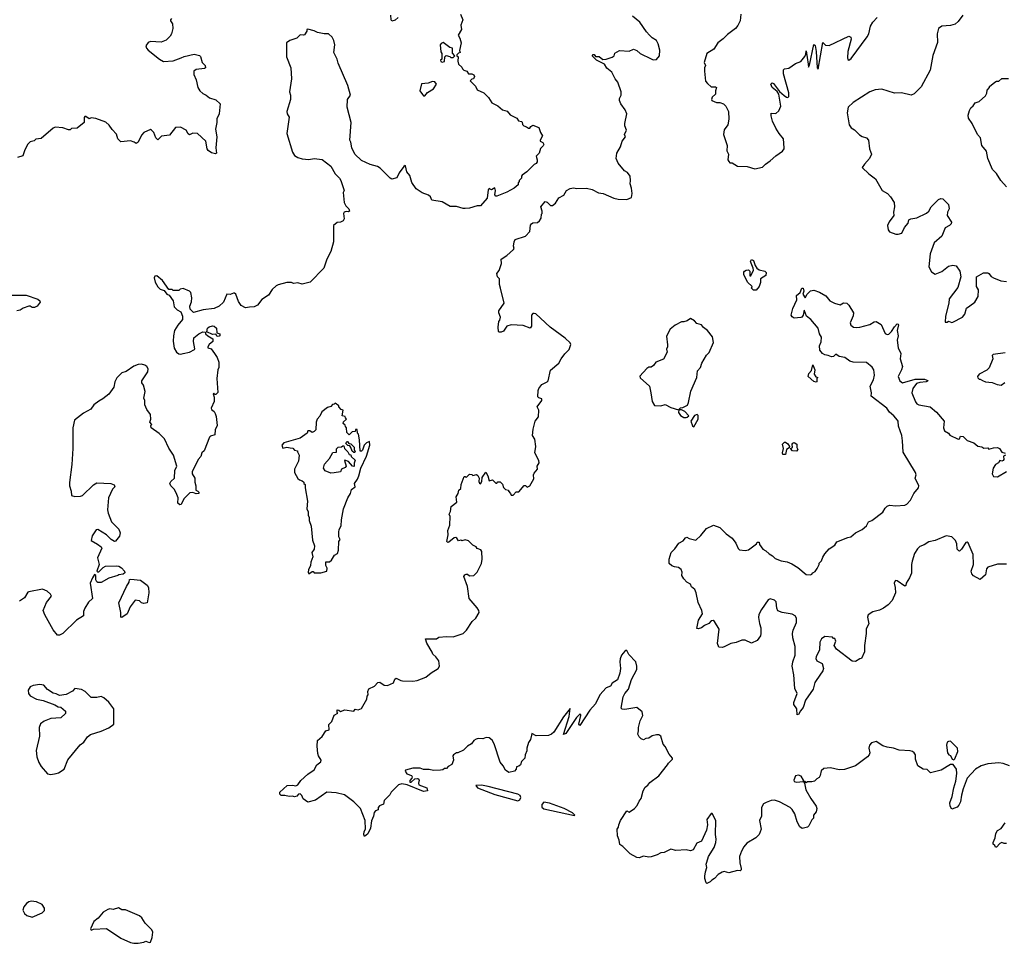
# Model space of a CAD drawing. Extents: x 2323203 to 2567568, y 883585 to 1022917.
# Tile 86 of 256: x 2408460 to 2417466, y 1004792 to 1013235. Entities that reach past the tile are written whole.
import ezdxf

# ---------------------------------------------------------------- set-up
doc = ezdxf.new("R2010")
doc.units = 0

msp = doc.modelspace()

# ---------------------------------------------------------------- linework, layer by layer
at = {"layer": '0CON10XD'}
for points in [[(2409850, 1013245), (2409840, 1013235), (2409840, 1013225), (2409857, 1013197), (2409860, 1013155), (2409847.5, 1013105), (2409836.1, 1013083.9), (2409800.7, 1013049.3), (2409755, 1013030), (2409655, 1013036.2), (2409635, 1013027.5), (2409614.3, 1012995.7), (2409618.8, 1012975), (2409635, 1012956.2), (2409738.8, 1012875), (2409775, 1012854.3), (2409865, 1012858.6), (2409936.7, 1012885), (2409965, 1012899.2), (2410055, 1012920), (2410105, 1012906.7), (2410115, 1012897.5), (2410130, 1012845), (2410157.5, 1012815), (2410160, 1012795), (2410151.7, 1012788.3), (2410075, 1012781.2), (2410054.1, 1012765.9), (2410052, 1012735), (2410074.2, 1012685), (2410090.6, 1012615), (2410107.5, 1012585), (2410135, 1012560), (2410166.7, 1012545), (2410195, 1012520), (2410255, 1012502.5), (2410292.5, 1012465), (2410283.3, 1012375), (2410261.7, 1012328.3), (2410264, 1012295), (2410252.5, 1012235), (2410264.3, 1012165), (2410255.5, 1012065), (2410260, 1012015), (2410252.5, 1012007.5), (2410215, 1012016.7), (2410185, 1012040), (2410176, 1012056), (2410163.8, 1012125), (2410085.6, 1012195.6), (2410045, 1012198.8), (2410013.6, 1012183.6), (2410001.7, 1012191.7), (2409984.1, 1012224.1), (2409931.7, 1012251.7), (2409885, 1012250), (2409831.7, 1012178.3), (2409758.3, 1012171.7), (2409725, 1012137.5), (2409703.9, 1012153.9), (2409687.5, 1012205), (2409666.4, 1012226.4), (2409655, 1012230), (2409597, 1012203), (2409575, 1012180), (2409542.5, 1012115), (2409525, 1012102.5), (2409506.7, 1012116.7), (2409475, 1012127.5), (2409385, 1012117.5), (2409356.7, 1012145), (2409345, 1012190), (2409305, 1012230), (2409279.5, 1012269.5), (2409248.3, 1012298.3), (2409155, 1012332.5), (2409115, 1012337.5), (2409095, 1012330), (2409065, 1012350), (2409055, 1012350), (2409048.3, 1012341.7), (2409050, 1012295), (2408985, 1012242.5), (2408935, 1012240), (2408921.7, 1012228.3), (2408905, 1012227.5), (2408855, 1012247.5), (2408785, 1012252.5), (2408765, 1012242.5), (2408655, 1012150), (2408608.3, 1012141.7), (2408591.7, 1012128.3), (2408555, 1012117.5), (2408533.6, 1012096.4), (2408506.7, 1012045), (2408488.3, 1011991.7), (2408441.2, 1011975)], [(2412491.2, 1013285), (2412513.3, 1013235), (2412496.4, 1013183.6), (2412500, 1013145), (2412472, 1013095), (2412487, 1013067), (2412497.5, 1013025), (2412483.3, 1012955), (2412490, 1012935), (2412475, 1012930), (2412460, 1012915), (2412460, 1012905), (2412470, 1012895), (2412467.5, 1012855), (2412475, 1012830), (2412505, 1012800), (2412510, 1012785), (2412523, 1012773), (2412550, 1012765), (2412565, 1012740), (2412595, 1012740), (2412615, 1012730), (2412620, 1012715), (2412610, 1012695), (2412595, 1012690), (2412580, 1012675), (2412628.3, 1012628.3), (2412643.6, 1012593.6), (2412706.1, 1012566.1), (2412716.1, 1012556.1), (2412747.5, 1012525), (2412777.5, 1012475), (2412835, 1012446.2), (2412875, 1012410), (2412918.3, 1012398.3), (2412947.5, 1012365), (2413005.9, 1012335.9), (2413021.7, 1012311.7), (2413050, 1012305), (2413057, 1012297), (2413058.3, 1012278.3), (2413070, 1012265), (2413096.7, 1012256.7), (2413115, 1012242.5), (2413125, 1012242.5), (2413135, 1012260), (2413155, 1012272.5), (2413209.3, 1012249.3), (2413223.3, 1012205), (2413242.5, 1012175), (2413220, 1012135), (2413220, 1012125), (2413245, 1012112.5), (2413253.3, 1012095), (2413248.3, 1012081.7), (2413223, 1012057), (2413212.5, 1012015), (2413183, 1011987), (2413192.5, 1011955), (2413192.5, 1011935), (2413185, 1011920), (2413165, 1011910), (2413097.5, 1011845), (2413057.5, 1011815), (2413050, 1011805), (2413050, 1011785), (2413030, 1011765), (2413030, 1011755), (2413020, 1011745), (2413020, 1011725), (2412982.5, 1011695), (2412915, 1011658.8), (2412825, 1011622), (2412815, 1011623.3), (2412806.7, 1011635), (2412812.5, 1011675), (2412806.7, 1011696.7), (2412775, 1011680), (2412755, 1011693.3), (2412745, 1011680), (2412736.7, 1011605), (2412675, 1011534.3), (2412645, 1011533.3), (2412575, 1011513.8), (2412535, 1011510), (2412515, 1011510), (2412456.1, 1011526.1), (2412398.3, 1011528.3), (2412325, 1011568.8), (2412230, 1011585), (2412216.1, 1011616.1), (2412200.7, 1011630.7), (2412142.3, 1011652.3), (2412085, 1011687.5), (2412046.1, 1011746.1), (2412029.5, 1011809.5), (2412002.5, 1011845), (2411990, 1011900), (2411985, 1011902.5), (2411975, 1011893.3), (2411930.8, 1011835), (2411909.3, 1011790.7), (2411865, 1011777.5), (2411847.5, 1011785), (2411758.3, 1011878.3), (2411733.9, 1011893.9), (2411665, 1011911.2), (2411585, 1011949.2), (2411525, 1012006.2), (2411496.7, 1012065), (2411490, 1012115), (2411480, 1012135), (2411492.5, 1012295), (2411456.7, 1012435), (2411458.8, 1012505), (2411486.2, 1012545), (2411462, 1012635), (2411373.8, 1012836.2)], [(2411922.5, 1013255), (2411895, 1013230), (2411865, 1013222.5), (2411856.7, 1013235), (2411856, 1013275)], [(2412448.3, 1008501.7), (2412435, 1008500), (2412385, 1008460), (2412375, 1008457.5), (2412367.5, 1008465), (2412378.8, 1008525), (2412376.7, 1008565), (2412394, 1008615), (2412397.5, 1008695), (2412387.5, 1008715), (2412400, 1008740), (2412406.7, 1008785), (2412457.5, 1008825), (2412453.3, 1008875), (2412470, 1008905), (2412477.5, 1008935), (2412495, 1008950), (2412497.5, 1008985), (2412525, 1009060), (2412535, 1009060), (2412545, 1009050), (2412575, 1009080), (2412597, 1009077), (2412605, 1009070), (2412637, 1009077), (2412649.3, 1009069.3), (2412662.5, 1009045), (2412661.2, 1009015), (2412665, 1009000), (2412675, 1008992.5), (2412686.7, 1009015), (2412689.3, 1009050.7), (2412725, 1009100), (2412742.5, 1009065), (2412755, 1009020), (2412785, 1009030), (2412815, 1009000), (2412825, 1009000), (2412835, 1009010), (2412855, 1009010), (2412875, 1008990), (2412885, 1008960), (2412905, 1008940), (2412930, 1008935), (2412930, 1008925), (2412950, 1008905), (2412955, 1008890), (2412975, 1008890), (2413001.7, 1008918.3), (2413025, 1008920), (2413075, 1008977.5), (2413087, 1008977), (2413102.5, 1008962.5), (2413127.5, 1008975), (2413161.7, 1009038.3), (2413160, 1009075), (2413165, 1009090), (2413197.5, 1009125), (2413192.5, 1009155), (2413212.5, 1009185), (2413210, 1009205), (2413173.3, 1009275), (2413182.5, 1009335), (2413171.7, 1009401.7), (2413150, 1009435), (2413158, 1009492), (2413176.1, 1009563.9), (2413206, 1009605), (2413210, 1009665), (2413193, 1009697), (2413237.5, 1009755), (2413235, 1009770), (2413208.3, 1009778.3), (2413198.3, 1009788.3), (2413202.5, 1009845), (2413210, 1009865), (2413235, 1009900), (2413286.1, 1009923.9), (2413293.3, 1009935), (2413315, 1010032.5), (2413392.5, 1010095), (2413412.5, 1010135), (2413445, 1010180), (2413485, 1010220), (2413500, 1010265), (2413495, 1010280), (2413450, 1010325), (2413313.6, 1010423.6), (2413225, 1010507.5), (2413180, 1010545), (2413165, 1010550), (2413155, 1010550), (2413142.5, 1010535), (2413140, 1010435), (2413130, 1010415), (2413065, 1010438.8), (2412954.2, 1010445.8), (2412916.7, 1010435), (2412885, 1010386.7), (2412865, 1010377.5), (2412845, 1010380), (2412840, 1010385), (2412837.5, 1010425), (2412842.5, 1010475), (2412851.7, 1010488.3), (2412856.7, 1010515), (2412842.5, 1010555), (2412842.5, 1010575), (2412890, 1010645), (2412858.3, 1010781.7), (2412850, 1010815), (2412850, 1010865), (2412830, 1010885), (2412823.3, 1010915), (2412847, 1010943), (2412866.7, 1011005), (2412863, 1011047), (2412915, 1011080), (2412977.5, 1011135), (2412982.5, 1011145), (2412977.5, 1011165), (2412983.3, 1011205), (2412992.5, 1011225), (2413087.5, 1011255), (2413125, 1011300), (2413133.6, 1011356.4), (2413140.7, 1011369.3), (2413155, 1011377.5), (2413195, 1011380), (2413213.3, 1011395), (2413229.5, 1011420.5), (2413233.6, 1011456.4), (2413240, 1011465), (2413240, 1011485), (2413227.5, 1011525), (2413265, 1011572.5), (2413285, 1011567.5), (2413316.4, 1011536.4), (2413335, 1011536.2), (2413361.7, 1011558.3), (2413393, 1011607), (2413437.7, 1011632.3), (2413462.5, 1011675), (2413495, 1011693.3), (2413525, 1011698.8), (2413555, 1011693.3), (2413643.6, 1011693.6), (2413695, 1011682.5), (2413755, 1011652.5), (2413796.4, 1011646.4), (2413895, 1011602.5), (2413933.6, 1011593.6), (2414015, 1011592.5), (2414055, 1011610), (2414062.5, 1011645), (2414057.5, 1011695), (2414042.5, 1011735), (2414047.5, 1011765), (2414042.5, 1011805), (2414019.5, 1011839.5), (2413992.5, 1011855), (2413933.8, 1011925), (2413916.7, 1011965), (2413918.3, 1011991.7), (2413922.5, 1012015), (2413955.8, 1012074.2), (2413971.2, 1012125), (2414000, 1012165), (2413992, 1012185), (2414010.8, 1012225), (2413994, 1012265), (2413993.8, 1012285), (2414013.3, 1012375), (2413999.7, 1012409.7), (2413960, 1012465), (2413947.5, 1012495), (2413947.5, 1012515), (2413962.5, 1012545), (2413962.5, 1012575), (2413932.5, 1012665), (2413907.5, 1012695), (2413877.5, 1012755), (2413831.7, 1012791.7), (2413807.7, 1012827.7), (2413737.5, 1012865), (2413697.5, 1012905), (2413705, 1012917.5), (2413715, 1012917.5), (2413728.3, 1012898.3), (2413759.3, 1012899.3), (2413795, 1012872.5), (2413823, 1012873), (2413878.3, 1012891.7), (2413896.7, 1012905), (2413905, 1012930), (2413945, 1012952.5), (2414035, 1012947.5), (2414075, 1012966.7), (2414105, 1012952.5), (2414135, 1012927.5), (2414235, 1012876), (2414255, 1012868.8), (2414285, 1012871.2), (2414312.5, 1012905), (2414316.7, 1012956.7), (2414300, 1013015), (2414284.3, 1013044.3), (2414245, 1013068), (2414221.2, 1013095), (2414194.2, 1013124.2), (2414132.7, 1013212.7), (2414065, 1013266.7)], [(2415055.6, 1013285), (2415051.4, 1013225), (2415029.1, 1013180.9), (2415007.5, 1013155), (2414935, 1013100), (2414895, 1013059.2), (2414845.8, 1013025), (2414808.8, 1012965), (2414744.3, 1012925.7), (2414720, 1012845), (2414732.5, 1012815), (2414724.2, 1012795.8), (2414722.9, 1012765), (2414734.4, 1012674.4), (2414750.5, 1012650.5), (2414785, 1012621.2), (2414825, 1012621.2), (2414833.3, 1012615), (2414823.3, 1012585), (2414826, 1012555), (2414794.5, 1012525.5), (2414787.5, 1012505), (2414792.5, 1012495), (2414835, 1012477.5), (2414865, 1012478.8), (2414897.3, 1012467.3), (2414920, 1012445), (2414944, 1012395), (2414946.2, 1012325), (2414938, 1012275), (2414902.3, 1012227.7), (2414898.8, 1012185), (2414930, 1012085), (2414928.8, 1012035), (2414942.5, 1012005), (2414937.5, 1011955), (2414945, 1011937.5), (2414955, 1011927.5), (2414977, 1011927), (2415025, 1011897.5), (2415115, 1011892), (2415185, 1011873.3), (2415255, 1011887.5), (2415282.5, 1011915), (2415326, 1011944), (2415375, 1011990), (2415437.7, 1012032.3), (2415453.3, 1012055), (2415453.8, 1012065), (2415448, 1012145), (2415405.8, 1012195.8), (2415377.5, 1012245), (2415346.1, 1012306.1), (2415333.3, 1012355), (2415335, 1012380), (2415375, 1012376.7), (2415405, 1012403.3), (2415421.4, 1012445), (2415403.8, 1012555), (2415388, 1012578), (2415342.5, 1012615), (2415330, 1012645), (2415343.2, 1012656.8), (2415355, 1012651.9), (2415409.2, 1012579.2), (2415451.7, 1012541.7), (2415475, 1012525.8), (2415487.5, 1012525), (2415495.6, 1012534.4), (2415494.4, 1012565.6), (2415445, 1012738.8), (2415445, 1012778), (2415455, 1012786), (2415495, 1012793.3), (2415555, 1012835.7), (2415605, 1012852.5), (2415641.7, 1012898.3), (2415651.4, 1012918.6), (2415655, 1012950), (2415670.7, 1012829.3), (2415675, 1012800), (2415685, 1012820), (2415725, 1013007.5), (2415735, 1013000), (2415744.2, 1012945), (2415754.2, 1012794.2), (2415765, 1012782.5), (2415805, 1013027.5), (2415832, 1013002), (2415865, 1013000), (2416045, 1013083.3), (2416061.8, 1013075), (2416066.7, 1013056.8), (2416035.5, 1012944.5), (2416033.1, 1012885), (2416035, 1012872.5), (2416045, 1012864), (2416065, 1012881.4), (2416211.1, 1013078.9), (2416226, 1013105), (2416242.6, 1013175), (2416265, 1013212.9), (2416302.5, 1013255)], [(2417085.6, 1013275), (2417045, 1013219.2), (2417018, 1013195), (2416975, 1013181.5), (2416895, 1013175.6), (2416864, 1013155), (2416850.6, 1013105), (2416854.4, 1013025.6), (2416812.5, 1012907.5), (2416786.9, 1012773.1), (2416705, 1012622), (2416642.7, 1012557.3), (2416615, 1012546.2), (2416527, 1012567), (2416463.1, 1012563.1), (2416345, 1012599.6), (2416286.3, 1012593.7), (2416235, 1012575.6), (2416085, 1012478.5), (2416037.8, 1012435), (2416029.5, 1012385), (2416048.6, 1012275)], [(2411373.8, 1012836.2), (2411363.9, 1012873.9), (2411334.2, 1012935), (2411341.9, 1013005), (2411334.2, 1013045.8), (2411318.9, 1013075), (2411284.6, 1013104.6), (2411245, 1013105.3), (2411185, 1013117.7), (2411155, 1013134.4), (2411095, 1013150), (2411087.5, 1013145), (2411085, 1013130), (2411065, 1013097.5), (2411055, 1013092.5), (2411025, 1013097.5), (2410995, 1013067.5), (2410930, 1013045), (2410900, 1013025), (2410900, 1012895), (2410940, 1012795), (2410946.5, 1012695), (2410927.8, 1012575), (2410936.9, 1012545), (2410937.5, 1012505), (2410904.3, 1012395), (2410907.5, 1012375), (2410926, 1012345), (2410904.3, 1012195), (2410954, 1012025), (2410975, 1011993.3), (2411005, 1011976.2), (2411045, 1011963.8), (2411105, 1011956.7), (2411155, 1011966.2), (2411226.4, 1011956.4), (2411305, 1011896.7), (2411346.4, 1011826.4), (2411386.4, 1011786.4), (2411397.5, 1011765), (2411427.5, 1011675), (2411420, 1011655), (2411427.5, 1011565), (2411444, 1011535), (2411471.2, 1011505), (2411475.8, 1011484.2), (2411465, 1011477.5), (2411445, 1011481.2), (2411427.5, 1011475), (2411422.5, 1011465), (2411426.7, 1011415), (2411420, 1011395), (2411395, 1011383.3), (2411365, 1011382.5), (2411330, 1011355), (2411330, 1011205), (2411306.7, 1011115), (2411270, 1011045), (2411242.5, 1010965), (2411117.5, 1010835), (2411045, 1010816.7), (2411005, 1010830), (2410965.9, 1010824.1), (2410945, 1010833.8), (2410905, 1010832), (2410825, 1010812.5), (2410805, 1010802), (2410770.3, 1010769.7), (2410735, 1010716.2), (2410675, 1010676.2), (2410633.8, 1010625), (2410605, 1010611.2), (2410561.7, 1010608.3), (2410525, 1010602.5), (2410485, 1010623.3), (2410460.6, 1010660.6), (2410436.2, 1010725), (2410425.7, 1010735.7), (2410415, 1010736), (2410385, 1010722.5), (2410353.6, 1010726.4), (2410325, 1010652.5), (2410283.6, 1010616.4), (2410240, 1010595), (2410137, 1010583), (2410048.3, 1010558.3), (2410018.3, 1010588.3), (2410017.5, 1010615), (2410033, 1010657), (2410033.6, 1010693.6), (2410025, 1010740), (2410012.5, 1010755), (2409955, 1010777.5), (2409928.3, 1010771.7), (2409915, 1010760), (2409865, 1010760), (2409855, 1010770), (2409825, 1010770), (2409765, 1010850), (2409715, 1010892.5), (2409695, 1010890), (2409690, 1010875), (2409699.2, 1010835), (2409725, 1010793.3), (2409745, 1010773.3), (2409780, 1010760), (2409805, 1010727.5), (2409828.3, 1010718.3), (2409862.5, 1010665), (2409871.7, 1010611.7), (2409901.7, 1010581.7), (2409932.5, 1010565), (2409950, 1010525), (2409950, 1010495), (2409907, 1010443), (2409877.5, 1010395), (2409866.2, 1010345), (2409864.1, 1010295.9), (2409873.2, 1010233.2), (2409893.3, 1010195), (2409915, 1010181.2), (2409935, 1010178), (2409955, 1010184.4), (2410012.5, 1010195), (2410059.5, 1010220.5), (2410063.3, 1010225), (2410050, 1010295), (2410054.1, 1010325.9), (2410100, 1010365), (2410135, 1010382.5), (2410158.3, 1010378.3), (2410160, 1010365), (2410180, 1010345), (2410227, 1010317), (2410226.2, 1010295), (2410193.3, 1010265), (2410180, 1010245), (2410180, 1010235), (2410210, 1010225), (2410242.5, 1010185), (2410265.9, 1010145.9), (2410280, 1010105), (2410282.5, 1010055), (2410272.5, 1010035), (2410262.5, 1009955), (2410271.7, 1009828.3), (2410255, 1009810), (2410245, 1009810), (2410235, 1009820), (2410230, 1009815), (2410240, 1009785), (2410240, 1009745), (2410210, 1009685), (2410215, 1009672.5), (2410237.5, 1009655), (2410247.5, 1009635), (2410256.7, 1009606.7), (2410266.7, 1009525), (2410247.5, 1009485), (2410245, 1009440), (2410205, 1009427.5), (2410195, 1009417.5), (2410146.7, 1009295), (2410127.5, 1009275), (2410118.3, 1009241.7), (2410093.3, 1009215), (2410038.3, 1009101.7), (2410037.5, 1009085), (2410062.5, 1009045), (2410063, 1009007), (2410072.5, 1008975), (2410070, 1008935), (2410090, 1008925), (2410100, 1008915), (2410100, 1008905), (2410075, 1008902.5), (2410045, 1008912.5), (2410015, 1008910), (2409960, 1008855), (2409937.5, 1008805), (2409925, 1008800), (2409907.5, 1008815), (2409910, 1008865), (2409897.5, 1008895), (2409875, 1008940), (2409842.5, 1008975), (2409833.3, 1008995), (2409843.3, 1009015), (2409876.7, 1009045), (2409878.8, 1009115), (2409896, 1009155), (2409867.5, 1009255), (2409825, 1009317.5), (2409785, 1009402.5), (2409735, 1009453.3), (2409664, 1009505), (2409660, 1009525), (2409670, 1009535), (2409650, 1009555), (2409660, 1009585), (2409656.2, 1009625), (2409621.7, 1009671.7), (2409603.3, 1009715), (2409603.3, 1009755), (2409596.7, 1009775), (2409606.2, 1009835), (2409591.2, 1009895), (2409577.5, 1009915), (2409576.7, 1009935), (2409630.8, 1010015), (2409633.8, 1010045), (2409623.8, 1010065), (2409605, 1010078), (2409575, 1010085.8), (2409545, 1010084), (2409505, 1010069.2), (2409435, 1010020), (2409394.4, 1010005.6), (2409348.8, 1009961.2), (2409331.2, 1009925), (2409320, 1009875), (2409276.7, 1009813.3), (2409221.4, 1009768.6), (2409183.1, 1009746.9), (2409136.7, 1009715), (2409110, 1009675), (2409042.5, 1009637.5), (2408960, 1009575), (2408946.7, 1009505), (2408946.7, 1009315), (2408938.3, 1009168.3), (2408914.4, 1009005.6), (2408915.5, 1008975), (2408930.6, 1008925), (2408933.8, 1008885), (2408965, 1008877.8), (2409015, 1008878.5), (2409035, 1008885.7), (2409135, 1008982.2), (2409165, 1009002.9), (2409295, 1008996.2), (2409323.9, 1008983.9), (2409328.8, 1008965), (2409307.5, 1008942.5), (2409272.2, 1008865), (2409263.5, 1008755), (2409268.5, 1008725), (2409298.9, 1008645), (2409366.9, 1008576.9), (2409380, 1008545), (2409372.2, 1008515), (2409335, 1008468), (2409326.1, 1008466.1), (2409296, 1008485), (2409255.3, 1008525.3), (2409175, 1008573.8), (2409159.5, 1008570.5), (2409140, 1008545), (2409124.1, 1008515.9), (2409112.5, 1008475), (2409172.3, 1008442.3), (2409205.8, 1008415.8), (2409210, 1008405), (2409171.4, 1008315), (2409185.9, 1008255), (2409165.4, 1008195), (2409175, 1008186.6), (2409185, 1008187.2), (2409223.2, 1008226.8), (2409245, 1008238.4), (2409345, 1008243.2), (2409368.3, 1008238.3), (2409390.6, 1008225), (2409417.5, 1008195), (2409421.7, 1008178.3), (2409405, 1008166.7), (2409368.3, 1008161.7), (2409357, 1008153), (2409275, 1008130), (2409205, 1008090), (2409175, 1008090), (2409165, 1008097.5), (2409156.4, 1008116.4), (2409157.2, 1008155), (2409145, 1008163.6), (2409125, 1008134.4), (2409104.1, 1008084.1), (2409126.7, 1007945), (2409090.6, 1007909.4), (2409054.3, 1007855), (2409044.2, 1007825), (2409043.3, 1007785), (2408980, 1007745), (2408855, 1007624), (2408825, 1007609.2), (2408805, 1007610), (2408765, 1007658.8), (2408689.5, 1007795), (2408673.8, 1007835), (2408705, 1007907.5), (2408750, 1007965), (2408741.2, 1007985), (2408712.1, 1008012.1), (2408668.8, 1008028.8), (2408545, 1008006.2), (2408535, 1008001.2), (2408505, 1007951.4), (2408459.6, 1007920.4)], [(2412325, 1012847.5), (2412345, 1012852.5), (2412350, 1012895), (2412361.7, 1012908.3), (2412395, 1012900), (2412405, 1012890), (2412425, 1012890), (2412440, 1012905), (2412418.3, 1012928.3), (2412420, 1012975), (2412395, 1012980), (2412335, 1013026.7), (2412315, 1013017.5), (2412306.7, 1013005), (2412310.7, 1012940.7), (2412320, 1012925), (2412320, 1012875), (2412310, 1012865), (2412313.6, 1012853.6), (2412325, 1012847.5)], [(2412165, 1012540), (2412190.7, 1012569.3), (2412246.1, 1012603.9), (2412272.5, 1012645), (2412256.1, 1012666.1), (2412235, 1012671.2), (2412195, 1012653.8), (2412135, 1012650), (2412120, 1012585), (2412145, 1012550), (2412155, 1012540), (2412165, 1012540)], [(2417485.9, 1011705.9), (2417433.8, 1011765), (2417395, 1011830), (2417358.8, 1011865), (2417316.7, 1011965), (2417303.6, 1012033.6), (2417260, 1012085), (2417250, 1012155), (2417220, 1012185), (2417172.5, 1012285), (2417140, 1012335), (2417137, 1012363), (2417147.5, 1012405), (2417160.7, 1012429.3), (2417182.5, 1012447.5), (2417200, 1012475), (2417235, 1012487.5), (2417295, 1012540), (2417307, 1012563), (2417308.3, 1012591.7), (2417330, 1012615), (2417330, 1012625), (2417380, 1012665), (2417395, 1012672.5), (2417417, 1012673), (2417445, 1012697.5), (2417505, 1012697.5)], [(2416048.6, 1012275), (2416065, 1012246), (2416095, 1012228), (2416142.1, 1012182.1), (2416165, 1012168), (2416205, 1012156.7), (2416223.9, 1012133.9), (2416232, 1012055), (2416251.2, 1012005), (2416233.8, 1011965), (2416186.7, 1011915), (2416167.5, 1011885), (2416227.5, 1011825), (2416289.3, 1011779.3), (2416347.5, 1011675), (2416396.4, 1011646.4), (2416426.4, 1011616.4), (2416460, 1011565), (2416463.3, 1011525), (2416453.3, 1011475), (2416456.7, 1011445), (2416412.7, 1011387.3), (2416397.5, 1011355), (2416403, 1011313), (2416417, 1011297), (2416475, 1011273.3), (2416496.1, 1011273.9), (2416527.5, 1011285), (2416552, 1011335), (2416586.7, 1011375), (2416594.1, 1011405.9), (2416610, 1011415), (2416665, 1011424.2), (2416755, 1011467.5), (2416774.4, 1011485), (2416798.6, 1011525), (2416865, 1011590), (2416885, 1011600), (2416905, 1011596.7), (2416955.6, 1011545), (2416960.6, 1011505), (2416946.1, 1011476.1), (2416943.3, 1011445), (2416981.9, 1011385), (2416980.9, 1011369.1), (2416966.2, 1011353.8), (2416926.3, 1011333.7), (2416894, 1011255), (2416824.4, 1011195), (2416789.5, 1011095), (2416775.6, 1010975), (2416801.2, 1010931.2), (2416835, 1010910), (2416895.3, 1010934.7), (2416955, 1010982), (2416995, 1010992.5), (2417025, 1010984), (2417060, 1010935), (2417068.6, 1010885), (2417041.7, 1010788.3), (2416960.8, 1010685), (2416958, 1010645), (2416927.5, 1010525), (2416925, 1010470), (2416945, 1010470), (2416955, 1010480), (2416985, 1010466.7), (2416995, 1010468.8), (2417083.3, 1010515), (2417105.9, 1010544.1), (2417121.2, 1010598.8), (2417150.7, 1010619.3), (2417196.4, 1010653.6), (2417226.4, 1010703.6), (2417230, 1010765), (2417213.3, 1010795), (2417212.5, 1010885), (2417275, 1010920), (2417315, 1010921.2), (2417325.7, 1010915.7), (2417345, 1010888.8), (2417367.5, 1010875), (2417435, 1010847.5), (2417485, 1010842)], [(2415195, 1010762.5), (2415173, 1010763), (2415155, 1010780), (2415160, 1010795), (2415116.2, 1010835), (2415083, 1010907), (2415083, 1010927), (2415090, 1010935), (2415103.8, 1010946.2), (2415125, 1010947.5), (2415140, 1010935), (2415140, 1010895), (2415147.5, 1010892.5), (2415172.5, 1010945), (2415170, 1010965), (2415143.3, 1011025), (2415155, 1011042.5), (2415172.5, 1011035), (2415186.7, 1010986.7), (2415203.6, 1010963.6), (2415225, 1010948.8), (2415275, 1010936), (2415289.2, 1010925), (2415284.3, 1010895.7), (2415236.7, 1010865), (2415235.9, 1010834.1), (2415222.5, 1010795), (2415195, 1010762.5)], [(2416534.6, 1009385), (2416528.1, 1009435), (2416498.3, 1009518.3), (2416495.5, 1009565), (2416489.5, 1009575), (2416457.1, 1009615), (2416417.6, 1009647.6), (2416391.4, 1009685), (2416247.5, 1009795), (2416250.8, 1009825), (2416238.8, 1009885), (2416268.3, 1009941.7), (2416278.2, 1009985), (2416271.8, 1010035), (2416258.1, 1010058.1), (2416205, 1010101.9), (2416085, 1010105.4), (2416054.4, 1010115), (2416007.6, 1010147.6), (2415956.7, 1010156.7), (2415925, 1010178.8), (2415905, 1010156.7), (2415885, 1010153.3), (2415856.4, 1010166.4), (2415825, 1010171.4), (2415803.8, 1010185), (2415777.5, 1010215), (2415774.3, 1010255), (2415789.7, 1010290.3), (2415794, 1010334), (2415774.3, 1010365), (2415764, 1010415), (2415695.4, 1010495.4), (2415656, 1010525), (2415640, 1010575), (2415635, 1010580), (2415633.3, 1010565), (2415626.7, 1010535), (2415615, 1010516.7), (2415605, 1010512), (2415545, 1010506), (2415525, 1010518.8), (2415516.2, 1010535), (2415530.6, 1010595), (2415568.6, 1010675), (2415564.5, 1010715), (2415599.3, 1010740.7), (2415615, 1010780), (2415625, 1010780), (2415632.5, 1010755), (2415622.5, 1010725), (2415645, 1010692.5), (2415663.9, 1010726.1), (2415694.4, 1010755.6), (2415725, 1010762), (2415775, 1010745.8), (2415835, 1010710), (2415870, 1010665), (2415914.1, 1010644.1), (2415965, 1010628.8), (2415995, 1010647.1), (2416025.8, 1010645), (2416045.6, 1010625), (2416085.6, 1010555), (2416085, 1010526.7), (2416057.1, 1010465), (2416063.2, 1010443.2), (2416085.7, 1010425.7), (2416115, 1010421.4), (2416145, 1010425.7), (2416235, 1010450), (2416275, 1010474.3), (2416295, 1010476.9), (2416339.3, 1010449.3), (2416375, 1010366.7), (2416395, 1010357.1), (2416408.9, 1010361.1), (2416434.4, 1010385), (2416461.5, 1010428.5), (2416485, 1010453.8), (2416495, 1010452.5), (2416497.1, 1010445), (2416487.5, 1010395), (2416494.2, 1010345), (2416486.7, 1010305), (2416496.9, 1010235), (2416518.8, 1010185), (2416512.5, 1010135), (2416533.5, 1010065), (2416525.5, 1010035), (2416495.8, 1009975), (2416509.2, 1009935), (2416535, 1009916), (2416650.3, 1009949.7), (2416735, 1009949.2), (2416767.7, 1009937.7), (2416765, 1009930), (2416752.5, 1009925), (2416695, 1009918.6), (2416661.7, 1009908.3), (2416630.8, 1009865), (2416619.2, 1009825), (2416655, 1009742), (2416667.5, 1009725), (2416685, 1009715.5), (2416786.6, 1009696.6), (2416846.4, 1009646.4), (2416916.2, 1009566.2), (2416910.8, 1009505), (2416917.7, 1009477.7), (2416955, 1009456.7), (2416966.7, 1009436.7), (2417045, 1009400), (2417057.5, 1009405), (2417065, 1009427.5), (2417090, 1009425), (2417125, 1009387.5), (2417188.3, 1009368.3), (2417225, 1009336.7), (2417261.7, 1009331.7), (2417278.3, 1009318.3), (2417315, 1009320), (2417325, 1009310), (2417367, 1009323), (2417405, 1009323.3), (2417422.5, 1009315), (2417445, 1009282.5), (2417473, 1009273)], [(2408365, 1010718.5), (2408518.1, 1010718.1), (2408625, 1010681.2), (2408645, 1010666.7), (2408647, 1010653), (2408620, 1010615), (2408595, 1010603.3), (2408575, 1010604.2), (2408556.2, 1010616.2), (2408545, 1010616.2), (2408491.8, 1010598.2), (2408465, 1010579.6), (2408434.7, 1010575.3)], [(2410265, 1010340), (2410255, 1010360), (2410225, 1010357.5), (2410171.7, 1010381.7), (2410177.5, 1010415), (2410193, 1010427), (2410223, 1010437), (2410240, 1010435), (2410260, 1010415), (2410261.7, 1010371.7), (2410290, 1010365), (2410290, 1010345), (2410285, 1010342.5), (2410265, 1010340)], [(2414485, 1009670), (2414503, 1009687), (2414525, 1009690), (2414567, 1009713), (2414577.5, 1009735), (2414600, 1009840), (2414653.8, 1009965), (2414661.2, 1010025), (2414688.8, 1010055), (2414699.2, 1010095), (2414741.2, 1010168.8), (2414765.7, 1010194.3), (2414806.7, 1010285), (2414795.8, 1010335.8), (2414750, 1010395), (2414715, 1010420), (2414695, 1010446.7), (2414655, 1010458.8), (2414632.3, 1010482.3), (2414595, 1010502.5), (2414565, 1010483.3), (2414535, 1010472.5), (2414515, 1010472.5), (2414456.4, 1010443.6), (2414410, 1010405), (2414377, 1010343), (2414386.4, 1010263.6), (2414386.7, 1010245), (2414377, 1010223), (2414382.5, 1010195), (2414348.3, 1010131.7), (2414280, 1010105), (2414256.4, 1010073.6), (2414235, 1010057.5), (2414215, 1010057.5), (2414195, 1010047.5), (2414133, 1009977), (2414135, 1009960), (2414220, 1009885), (2414234.2, 1009824.2), (2414244, 1009745), (2414267.7, 1009707.7), (2414323.9, 1009706.1), (2414365, 1009718.8), (2414415, 1009690), (2414485, 1009670)], [(2417475, 1010188.6), (2417365, 1010174), (2417356, 1010165), (2417360, 1010135), (2417328.7, 1010051.3), (2417305, 1010030), (2417236.7, 1009995), (2417222.5, 1009975), (2417225, 1009960), (2417235, 1009950), (2417245, 1009950), (2417266.1, 1009936.1), (2417295, 1009924.2), (2417355, 1009920), (2417400.7, 1009899.3), (2417436.1, 1009893.9), (2417472.3, 1009917.7)], [(2415745, 1009922.5), (2415725, 1009927.5), (2415673.6, 1009973.6), (2415679.3, 1010000.7), (2415701.7, 1010028.3), (2415715, 1010080), (2415732.5, 1010035), (2415727.5, 1009995), (2415741.7, 1009971.7), (2415760, 1009965), (2415750, 1009955), (2415750, 1009925), (2415745, 1009922.5)], [(2411105, 1008170), (2411135, 1008190), (2411145, 1008190), (2411155, 1008180), (2411215, 1008180), (2411270, 1008195), (2411271.7, 1008221.7), (2411260, 1008245), (2411261.7, 1008278.3), (2411295, 1008280), (2411312.5, 1008295), (2411340.7, 1008339.3), (2411366.7, 1008355), (2411376.2, 1008385), (2411380, 1008465), (2411390, 1008485), (2411378.3, 1008508.3), (2411378.3, 1008551.7), (2411382.5, 1008575), (2411401.7, 1008608.3), (2411403, 1008663), (2411422.5, 1008765), (2411460, 1008865), (2411487, 1008903), (2411495, 1008940), (2411530, 1008965), (2411522.5, 1008995), (2411550, 1009035), (2411562.5, 1009065), (2411580, 1009135), (2411632.5, 1009245), (2411663.3, 1009345), (2411658.3, 1009378.3), (2411631.7, 1009368.3), (2411610, 1009345), (2411595, 1009300), (2411585, 1009290), (2411575, 1009290), (2411567.5, 1009395), (2411560, 1009445), (2411550, 1009455), (2411548.3, 1009488.3), (2411531.7, 1009488.3), (2411528.3, 1009471.7), (2411501.7, 1009468.3), (2411475, 1009440), (2411451.7, 1009461.7), (2411450, 1009505), (2411440, 1009515), (2411438.3, 1009528.3), (2411420, 1009545), (2411421.7, 1009558.3), (2411450, 1009585), (2411440, 1009595), (2411438.3, 1009608.3), (2411410, 1009615), (2411420, 1009665), (2411401.7, 1009671.7), (2411380, 1009695), (2411380, 1009705), (2411345, 1009730), (2411335, 1009720), (2411321.7, 1009718.3), (2411305, 1009700), (2411275, 1009690), (2411225, 1009650), (2411205, 1009610), (2411180, 1009585), (2411173, 1009557), (2411170, 1009485), (2411155, 1009470), (2411135, 1009462.5), (2411115, 1009477.5), (2411095, 1009477.5), (2411090, 1009455), (2411025, 1009410), (2410875, 1009367.5), (2410857.5, 1009345), (2410868.3, 1009318.3), (2410905, 1009326.7), (2410935, 1009322.5), (2410957, 1009317), (2410975, 1009300), (2411000, 1009295), (2411000, 1009285), (2411017.5, 1009255), (2411011.7, 1009198.3), (2410973, 1009127), (2410972.5, 1009095), (2411005, 1009040), (2411018.3, 1009028.3), (2411045, 1009020), (2411058.3, 1009008.3), (2411060, 1008995), (2411070, 1008985), (2411070, 1008955), (2411092.5, 1008835), (2411087.5, 1008765), (2411097.5, 1008735), (2411097.5, 1008705), (2411107.5, 1008685), (2411108.3, 1008658.3), (2411127.5, 1008605), (2411138.3, 1008478.3), (2411157.5, 1008425), (2411152.5, 1008395), (2411132.5, 1008365), (2411140, 1008325), (2411123.9, 1008276.1), (2411121.2, 1008245), (2411101.2, 1008205), (2411097.5, 1008185), (2411105, 1008170)], [(2414555, 1009597.5), (2414565, 1009602.5), (2414580, 1009615), (2414543, 1009653), (2414515, 1009670), (2414490, 1009670), (2414487.5, 1009645), (2414505, 1009617.5), (2414535, 1009600), (2414555, 1009597.5)], [(2414625, 1009513.3), (2414665, 1009583.3), (2414665.8, 1009615.8), (2414657, 1009627), (2414633.6, 1009616.4), (2414597.5, 1009565), (2414615, 1009522.5), (2414625, 1009513.3)], [(2411305, 1009090), (2411255, 1009110), (2411240, 1009135), (2411248.3, 1009171.7), (2411295, 1009222.5), (2411325, 1009280), (2411357.5, 1009282.5), (2411358.3, 1009311.7), (2411371.7, 1009328.3), (2411405, 1009330), (2411415, 1009340), (2411425, 1009340), (2411430, 1009315), (2411460, 1009285), (2411475, 1009260), (2411488.3, 1009258.3), (2411491.7, 1009241.7), (2411528.3, 1009208.3), (2411518.3, 1009181.7), (2411520, 1009155), (2411515, 1009150), (2411505, 1009152.5), (2411466.4, 1009196.4), (2411435, 1009210), (2411430, 1009205), (2411447.5, 1009155), (2411438.3, 1009141.7), (2411403.6, 1009126.4), (2411395, 1009102.5), (2411335, 1009092.5), (2411305, 1009090)], [(2411525, 1009280), (2411515, 1009280), (2411501.7, 1009291.7), (2411490, 1009325), (2411478.3, 1009338.3), (2411461.7, 1009341.7), (2411441.7, 1009361.7), (2411451.7, 1009378.3), (2411458.3, 1009378.3), (2411471.7, 1009361.7), (2411488.3, 1009358.3), (2411518.3, 1009328.3), (2411520, 1009305), (2411530, 1009285), (2411525, 1009280)], [(2417485, 1008258), (2417405, 1008258.1), (2417315, 1008230), (2417303.8, 1008215), (2417295, 1008160), (2417245, 1008117.5), (2417185, 1008152.5), (2417169.3, 1008169.3), (2417164, 1008195), (2417185.8, 1008255), (2417180, 1008345), (2417135, 1008452), (2417125, 1008458.1), (2417114.1, 1008455.9), (2417075.5, 1008394.5), (2417055, 1008378), (2417049.5, 1008379.5), (2417034.4, 1008395), (2417030.9, 1008445), (2417020, 1008475), (2416985, 1008508), (2416935, 1008516.7), (2416834.1, 1008475.9), (2416775, 1008463.3), (2416732.5, 1008435), (2416695, 1008418.8), (2416673, 1008397), (2416646, 1008355), (2416622.5, 1008285), (2416616, 1008255), (2416618.8, 1008175), (2416598, 1008132), (2416567.5, 1008085), (2416566.1, 1008063.9), (2416555, 1008057.5), (2416485, 1008106.2), (2416475, 1008110), (2416467.5, 1008105), (2416460, 1008085), (2416469.4, 1008045), (2416471.4, 1007995), (2416439.2, 1007925), (2416405, 1007887.5), (2416361.2, 1007855), (2416325, 1007838.1), (2416265, 1007822.5), (2416221.2, 1007795), (2416216.2, 1007775), (2416228.3, 1007711.7), (2416203.6, 1007666.4), (2416203.3, 1007625), (2416187.5, 1007515), (2416187, 1007457), (2416160, 1007395), (2416145, 1007392.5), (2416105, 1007367.5), (2416075, 1007372.5), (2415930.7, 1007480.7), (2415910, 1007515), (2415926.7, 1007555), (2415915, 1007580), (2415905, 1007580), (2415895, 1007590), (2415825, 1007597.5), (2415794.1, 1007575.9), (2415777.5, 1007545), (2415776.4, 1007473.6), (2415745, 1007410), (2415743.3, 1007395), (2415752.5, 1007375), (2415800.5, 1007350.5), (2415811.4, 1007305), (2415806.4, 1007283.6), (2415745.5, 1007194.5), (2415733.1, 1007175), (2415717.5, 1007115), (2415649.2, 1007015), (2415625, 1006947.5), (2415601.2, 1006918.8), (2415585, 1006882.5), (2415571.7, 1006881.7), (2415570, 1006935), (2415540, 1006975), (2415540, 1006995), (2415572.5, 1007075), (2415551.7, 1007121.7), (2415541.4, 1007245), (2415526.2, 1007325), (2415532.5, 1007365), (2415553.3, 1007425), (2415552.5, 1007505), (2415531.4, 1007585), (2415528.1, 1007625), (2415534.4, 1007655), (2415566.9, 1007725), (2415566.9, 1007765), (2415552.9, 1007785), (2415525, 1007801.8), (2415435, 1007816.5), (2415395, 1007831.4), (2415384.6, 1007854.6), (2415380.8, 1007915), (2415365, 1007930), (2415325, 1007940.6), (2415305, 1007932), (2415245.6, 1007845), (2415221.7, 1007798.3), (2415219.1, 1007770.9), (2415225.6, 1007715.6), (2415238.6, 1007675), (2415239.2, 1007625), (2415235, 1007603.3), (2415205, 1007560), (2415155, 1007536.2), (2415095, 1007562.5), (2415065, 1007562.9), (2415015, 1007543.3), (2414965, 1007534), (2414905, 1007501.2), (2414885, 1007496.2), (2414855, 1007500), (2414844.1, 1007534.1), (2414856.7, 1007665), (2414816.2, 1007735), (2414801.7, 1007741.7), (2414785, 1007738.8), (2414763.8, 1007715), (2414722.5, 1007697.5), (2414695, 1007677.5), (2414665, 1007667.5), (2414655, 1007670), (2414668.8, 1007745), (2414705.7, 1007805), (2414698.1, 1007835), (2414665, 1007906.2), (2414647.7, 1007995), (2414635.3, 1008025.3), (2414605, 1008051.1), (2414595.3, 1008075.3), (2414562.5, 1008095), (2414534.5, 1008125), (2414517.5, 1008155), (2414520, 1008185), (2414509.3, 1008209.3), (2414485, 1008227.5), (2414450, 1008235), (2414423.9, 1008243.9), (2414400, 1008265), (2414401.2, 1008305), (2414417.5, 1008365), (2414453, 1008397), (2414490.5, 1008449.5), (2414528.3, 1008471.7), (2414550.5, 1008499.5), (2414563.6, 1008506.4), (2414585, 1008493.8), (2414645, 1008476.7), (2414691.2, 1008518.8), (2414741.2, 1008585), (2414805, 1008613.3), (2414865, 1008594), (2414923.3, 1008535), (2414976.6, 1008496.6), (2415010.9, 1008450.9), (2415030.6, 1008400.6), (2415045, 1008388.8), (2415095, 1008383.1), (2415125, 1008390.6), (2415200, 1008445), (2415205, 1008460), (2415225, 1008460), (2415228.3, 1008438.3), (2415256.2, 1008396.2), (2415285, 1008380), (2415315, 1008351.1), (2415346, 1008335), (2415369.1, 1008309.1), (2415425, 1008290), (2415479.7, 1008279.7), (2415522.4, 1008262.4), (2415578.5, 1008228.5), (2415655, 1008162.5), (2415695, 1008160), (2415705, 1008167.5), (2415715, 1008180), (2415735, 1008190), (2415755, 1008220), (2415772.5, 1008255), (2415772.5, 1008267.5), (2415795, 1008290), (2415806.4, 1008323.6), (2415825, 1008352.5), (2415865, 1008397.5), (2415915, 1008432.5), (2415935, 1008463.3), (2416035, 1008503.3), (2416061.7, 1008508.3), (2416105, 1008543.3), (2416165, 1008576.2), (2416205, 1008608.8), (2416225, 1008644), (2416254.1, 1008655.9), (2416355.5, 1008734.5), (2416375, 1008771.2), (2416395, 1008789.2), (2416415.9, 1008795.9), (2416475, 1008790), (2416555, 1008797.1), (2416575, 1008807.1), (2416608.3, 1008841.7), (2416639.7, 1008905), (2416680.9, 1008955), (2416683.5, 1008975), (2416652.1, 1009045), (2416660.5, 1009075), (2416655.3, 1009095), (2416542.3, 1009282.3), (2416534.6, 1009385)], [(2415465, 1009260), (2415441.7, 1009261.7), (2415437.5, 1009275), (2415447.5, 1009315), (2415437.5, 1009355), (2415455, 1009372.5), (2415465, 1009372.5), (2415485, 1009357.5), (2415502.5, 1009335), (2415498.3, 1009321.7), (2415472.5, 1009305), (2415465, 1009260)], [(2415565, 1009292.5), (2415530, 1009295), (2415510, 1009315), (2415530, 1009325), (2415526.7, 1009355), (2415532.5, 1009365), (2415545, 1009370), (2415570, 1009355), (2415570, 1009325), (2415577.5, 1009305), (2415565, 1009292.5)], [(2417477.5, 1009255), (2417460, 1009245), (2417462.5, 1009215), (2417456.7, 1009205), (2417445, 1009200), (2417425, 1009206.7), (2417412.5, 1009185), (2417385, 1009170), (2417364, 1009135), (2417354, 1009085), (2417368.8, 1009058.8), (2417405, 1009056), (2417485, 1009105.6)], [(2417512.5, 1006415), (2417455, 1006436.7), (2417415, 1006443.3), (2417315, 1006432), (2417255, 1006413.8), (2417203.3, 1006385), (2417127, 1006303), (2417090.8, 1006205), (2417073.9, 1006146.1), (2417066.2, 1006085), (2417051.2, 1006055), (2417035, 1006036.7), (2416985, 1006020), (2416972.5, 1006045), (2416967.5, 1006075), (2416990, 1006135), (2417004, 1006215), (2417022.5, 1006275), (2417032.5, 1006345), (2417027.5, 1006385), (2416998.3, 1006428.3), (2416975, 1006427.5), (2416890, 1006375), (2416790.7, 1006350.7), (2416761.2, 1006381.2), (2416725, 1006383.8), (2416676.2, 1006415), (2416653.3, 1006475), (2416652.5, 1006515), (2416643, 1006533), (2416626.1, 1006546.1), (2416605, 1006553.3), (2416505, 1006556.7), (2416453.6, 1006576.4), (2416395, 1006584), (2416355, 1006598.6), (2416295, 1006637.1), (2416252.5, 1006625), (2416232, 1006605), (2416228, 1006575), (2416237.5, 1006535), (2416230, 1006515), (2416213.9, 1006496.1), (2416105, 1006413.3), (2416005, 1006380), (2415955, 1006376.7), (2415875, 1006396), (2415815, 1006391.2), (2415790.5, 1006369.5), (2415782.5, 1006325), (2415773, 1006307), (2415750, 1006295), (2415730, 1006275), (2415705, 1006267.5), (2415665, 1006267.5), (2415655, 1006260), (2415645, 1006270), (2415630, 1006270), (2415640, 1006255), (2415652, 1006195), (2415695.7, 1006115), (2415746, 1006045), (2415750, 1006025), (2415746.7, 1005993.3), (2415720, 1005965), (2415720, 1005935), (2415705, 1005920), (2415677.5, 1005865), (2415665, 1005852.5), (2415617, 1005843), (2415595, 1005857.5), (2415572.3, 1005902.3), (2415550, 1005975), (2415526.2, 1006015), (2415506.2, 1006035), (2415411.2, 1006085), (2415365, 1006102), (2415335, 1006098.8), (2415289.3, 1006079.3), (2415263, 1006067), (2415244, 1006035), (2415244, 1005955), (2415228, 1005915), (2415242, 1005835), (2415224.2, 1005785.8), (2415193.2, 1005756.8), (2415112, 1005708), (2415084.2, 1005675), (2415061.4, 1005635), (2415044.2, 1005585), (2415047.5, 1005527.5), (2415060, 1005475), (2415060, 1005465), (2415050, 1005455), (2415025, 1005457.5), (2414945, 1005436.7), (2414905, 1005450), (2414886.1, 1005443.9), (2414849.7, 1005420.3), (2414816.7, 1005385), (2414789.5, 1005370.5), (2414775, 1005353.3), (2414745, 1005340), (2414740, 1005345), (2414726.7, 1005385), (2414726.7, 1005405), (2414732, 1005445), (2414746.2, 1005485), (2414740, 1005515), (2414743.9, 1005533.9), (2414759.2, 1005585), (2414812.1, 1005667.9), (2414827.8, 1005715), (2414830.6, 1005745), (2414824.3, 1005785.7), (2414826.2, 1005915), (2414795, 1005978.8), (2414785, 1005980), (2414746.2, 1005925), (2414752, 1005875), (2414742.3, 1005827.7), (2414696.7, 1005725), (2414655, 1005707.5), (2414621.7, 1005648.3), (2414595, 1005638), (2414555, 1005646.2), (2414461.2, 1005641.2), (2414415, 1005653.8), (2414355, 1005623.8), (2414325, 1005620), (2414289.5, 1005600.5), (2414235, 1005583.8), (2414215, 1005580), (2414165, 1005590), (2414125, 1005573.3), (2414105, 1005577.5), (2414045, 1005608.8), (2413977.6, 1005677.6), (2413949.4, 1005695), (2413943.3, 1005735), (2413928.6, 1005775), (2413923.8, 1005835), (2413936.7, 1005855), (2413938.8, 1005875), (2413955.6, 1005915), (2414015, 1006002.5), (2414035, 1005990), (2414083.9, 1006026.1), (2414107.7, 1006052.3), (2414125, 1006092.5), (2414143.9, 1006116.1), (2414164.2, 1006185.8), (2414181.2, 1006218.8), (2414205, 1006236.7), (2414225, 1006263.3), (2414305.7, 1006324.3), (2414386.7, 1006423.3), (2414395, 1006440), (2414430, 1006475), (2414430, 1006485), (2414401.7, 1006521.7), (2414365, 1006590), (2414345, 1006612.5), (2414325.9, 1006685.9), (2414305, 1006698), (2414285, 1006697.5), (2414245, 1006688), (2414215, 1006667.8), (2414186, 1006664), (2414166.7, 1006653.3), (2414145, 1006660), (2414125, 1006680), (2414113.8, 1006705), (2414121.2, 1006735), (2414120, 1006765), (2414136, 1006825), (2414160, 1006875), (2414155, 1006908.8), (2414105, 1006947.5), (2413995, 1006930), (2413971.4, 1006931.4), (2413961.2, 1006941.2), (2413979.2, 1007045), (2413994.6, 1007075.4), (2414028.9, 1007115), (2414055.4, 1007204.6), (2414103.8, 1007295), (2414105.8, 1007325), (2414096.7, 1007365), (2414032.9, 1007432.9), (2414015, 1007467.5), (2414005, 1007470), (2413995, 1007464), (2413965, 1007427.5), (2413952.2, 1007392.2), (2413948.8, 1007365), (2413956.2, 1007305), (2413948, 1007262), (2413927.7, 1007202.3), (2413880.5, 1007169.5), (2413865, 1007142.5), (2413825, 1007127.5), (2413765, 1007064), (2413728.3, 1006981.7), (2413675, 1006922.9), (2413585, 1006783.8), (2413574.2, 1006795), (2413593.3, 1006873.3), (2413592.5, 1006882.5), (2413585, 1006886.7), (2413554, 1006855), (2413455, 1006711.2), (2413435, 1006700), (2413485.7, 1006865), (2413495, 1006937.5), (2413435, 1006862), (2413345, 1006721.2), (2413325, 1006703.8), (2413297.3, 1006692.7), (2413185, 1006690), (2413145, 1006710), (2413140, 1006695), (2413133.3, 1006655), (2413113, 1006627), (2413097.5, 1006575), (2413098.3, 1006551.7), (2413082.5, 1006515), (2413080, 1006485), (2413050, 1006455), (2413040, 1006425), (2413027, 1006413), (2413003.6, 1006406.4), (2413002.5, 1006385), (2412985, 1006366.7), (2412935, 1006352.5), (2412903.3, 1006375), (2412882.5, 1006415), (2412855, 1006447.5), (2412798.8, 1006615), (2412780.7, 1006650.7), (2412755, 1006670), (2412727, 1006673), (2412695, 1006660), (2412655, 1006663.3), (2412635, 1006657.5), (2412612.5, 1006645), (2412592.5, 1006615), (2412555, 1006593.3), (2412520.7, 1006559.3), (2412467, 1006533), (2412455, 1006532.5), (2412427.5, 1006515), (2412422.5, 1006505), (2412426.7, 1006465), (2412411.7, 1006428.3), (2412380.7, 1006409.3), (2412365, 1006390), (2412345, 1006390), (2412331.7, 1006378.3), (2412310, 1006375), (2412245, 1006371.6), (2412205, 1006380.4), (2412155, 1006381.8), (2412122.2, 1006392.2), (2412055, 1006394.5), (2411990, 1006375), (2411986.7, 1006365), (2412001.9, 1006341.9), (2412043.3, 1006325), (2412050, 1006315), (2412047.5, 1006302.5), (2412028.3, 1006281.7), (2412030, 1006265), (2412040, 1006265), (2412073.6, 1006296.4), (2412095, 1006300), (2412106.2, 1006295), (2412113.3, 1006285), (2412107.5, 1006255), (2412110.7, 1006240.7), (2412183, 1006213), (2412190, 1006185), (2412155, 1006181.2), (2412005, 1006242.5), (2411955, 1006250), (2411925, 1006242.5), (2411857, 1006173), (2411845, 1006150), (2411793.6, 1006096.4), (2411786.4, 1006063.6), (2411751.7, 1006048.3), (2411740, 1006035), (2411738.3, 1006011.7), (2411715, 1006002.5), (2411701.7, 1005988.3), (2411696.7, 1005955), (2411677, 1005913), (2411668.8, 1005845), (2411645, 1005793.3), (2411615, 1005770), (2411607.5, 1005787.5), (2411612, 1005815), (2411623.6, 1005836.4), (2411621.2, 1005915), (2411576.7, 1006025), (2411516.8, 1006086.8), (2411430.7, 1006150.7), (2411355, 1006168.8), (2411270, 1006175), (2411165, 1006100), (2411095, 1006083.3), (2411052.3, 1006112.3), (2411040, 1006145), (2411025, 1006157.5), (2411010, 1006155), (2410995, 1006137.5), (2410975, 1006131.2), (2410955, 1006137.5), (2410925.9, 1006134.1), (2410885, 1006143.8), (2410853, 1006143), (2410840, 1006155), (2410840, 1006175), (2410906.1, 1006233.9), (2410955, 1006238.8), (2410985, 1006233.3), (2411005, 1006240), (2411030.5, 1006279.5), (2411095, 1006337.5), (2411153, 1006377), (2411177, 1006423), (2411215, 1006450), (2411217.5, 1006465), (2411192.5, 1006505), (2411188.3, 1006528.3), (2411180, 1006595), (2411183.3, 1006645), (2411226.4, 1006683.6), (2411260, 1006735), (2411290, 1006745), (2411288.3, 1006791.7), (2411315, 1006820), (2411335, 1006877.5), (2411370, 1006895), (2411363.3, 1006903.3), (2411365, 1006927.5), (2411380, 1006925), (2411395, 1006910), (2411435, 1006926.7), (2411515, 1006913.3), (2411528.3, 1006931.7), (2411555, 1006927.5), (2411585, 1006940), (2411636.4, 1007023.6), (2411638.3, 1007051.7), (2411647.5, 1007065), (2411643.3, 1007095), (2411655, 1007120), (2411706.1, 1007143.9), (2411735, 1007177.5), (2411755, 1007180), (2411795, 1007153.3), (2411825, 1007147.5), (2411877.7, 1007172.3), (2411891.7, 1007208.3), (2411905, 1007217.5), (2411945, 1007194), (2411961.2, 1007191.2), (2412055, 1007188), (2412095, 1007195.8), (2412175.5, 1007224.5), (2412224.4, 1007265.6), (2412286.7, 1007305), (2412300, 1007325), (2412292.5, 1007375), (2412265, 1007412.5), (2412237.5, 1007435), (2412232.5, 1007455), (2412183.3, 1007535), (2412173.3, 1007576.7), (2412273, 1007577), (2412295, 1007590), (2412365, 1007597.5), (2412425, 1007592.5), (2412515, 1007623.3), (2412546.7, 1007655), (2412600, 1007735), (2412633.8, 1007765), (2412663.8, 1007815), (2412660, 1007835), (2412645, 1007857.5), (2412570, 1007945), (2412556.2, 1008055), (2412523.3, 1008145), (2412530.7, 1008159.3), (2412545, 1008167.5), (2412555, 1008167.5), (2412575, 1008150), (2412615, 1008154.2), (2412645.6, 1008184.4), (2412683.3, 1008265), (2412688.8, 1008305), (2412686.7, 1008375), (2412678.3, 1008388.3), (2412645, 1008402.5), (2412635, 1008417.5), (2412605, 1008432.5), (2412565, 1008470), (2412535, 1008480), (2412505, 1008472.5), (2412495, 1008477.5), (2412475, 1008470), (2412460, 1008495), (2412448.3, 1008501.7)], [(2409395, 1007771.2), (2409384, 1007775), (2409385.7, 1007815), (2409367.5, 1007905), (2409436.1, 1008053.9), (2409462.5, 1008095), (2409463, 1008117), (2409477.5, 1008122.5), (2409565, 1008112), (2409625, 1008067.1), (2409636.9, 1008045), (2409641.5, 1007995), (2409625.7, 1007905), (2409595, 1007898.5), (2409575.5, 1007905.5), (2409555, 1007923.3), (2409515, 1007930), (2409471.4, 1007868.6), (2409444, 1007805), (2409395, 1007771.2)], [(2408745, 1006336.7), (2408795, 1006344), (2408815, 1006350), (2408866.8, 1006383.2), (2408900.9, 1006469.1), (2409014.1, 1006605.9), (2409047.7, 1006632.3), (2409080.7, 1006679.3), (2409108.3, 1006701.7), (2409205, 1006732.5), (2409275, 1006762.5), (2409320, 1006795), (2409320, 1006935), (2409276.4, 1006996.4), (2409230, 1007035), (2409205, 1007047.5), (2409165, 1007040), (2409115, 1007040), (2409060, 1007095), (2409025, 1007112.5), (2408965, 1007122.5), (2408943, 1007097), (2408885, 1007067.5), (2408825, 1007057.5), (2408795, 1007072.5), (2408765, 1007077.5), (2408715, 1007112.5), (2408681.7, 1007151.7), (2408645, 1007156.7), (2408581.7, 1007148.3), (2408555, 1007137.5), (2408536.7, 1007105), (2408541.2, 1007075), (2408555, 1007053.8), (2408615, 1007024), (2408675, 1007011.2), (2408781.7, 1006971.7), (2408813, 1006953), (2408835, 1006950), (2408880, 1006915), (2408878.3, 1006891.7), (2408835, 1006852.5), (2408745, 1006846.7), (2408685, 1006823.8), (2408651.2, 1006798.8), (2408638.8, 1006765), (2408640, 1006685), (2408610, 1006555), (2408615.7, 1006495.7), (2408634.2, 1006445), (2408655, 1006410), (2408715, 1006342.5), (2408745, 1006336.7)], [(2417005, 1006470), (2417015, 1006480), (2417040, 1006545), (2417037.5, 1006575), (2416975, 1006640), (2416955, 1006637.5), (2416945, 1006630), (2416937.5, 1006605), (2416947.5, 1006535), (2416960, 1006515), (2416975, 1006510), (2416990, 1006475), (2417005, 1006470)], [(2415565, 1006266.7), (2415625, 1006270), (2415630, 1006270), (2415630, 1006285), (2415609.3, 1006319.3), (2415585, 1006330), (2415555, 1006322.5), (2415540, 1006285), (2415545, 1006272.5), (2415565, 1006266.7)], [(2413015, 1006094), (2413034.5, 1006105), (2413043.2, 1006125), (2413036.3, 1006145), (2413016.8, 1006155), (2412743.9, 1006226.1), (2412683.1, 1006236.9), (2412633.8, 1006235), (2412648, 1006215), (2412805, 1006153.1), (2413015, 1006094)], [(2413535, 1005962), (2413538, 1005965), (2413517.5, 1005985), (2413439.6, 1006025), (2413305, 1006073.8), (2413255, 1006081.3), (2413235, 1006060), (2413236.1, 1006036.1), (2413255, 1006023), (2413535, 1005962)], [(2417485, 1005704), (2417465, 1005703.8), (2417445, 1005713.8), (2417426.1, 1005703.9), (2417395, 1005670), (2417385, 1005670), (2417380, 1005685), (2417365, 1005700), (2417363.3, 1005715), (2417382.5, 1005755), (2417387.5, 1005795), (2417403.3, 1005825), (2417437, 1005843), (2417475.6, 1005894.4)], [(2408575, 1005032.5), (2408665, 1005070), (2408688.3, 1005091.7), (2408687.5, 1005115), (2408665, 1005147.5), (2408615, 1005171.2), (2408565, 1005176.2), (2408545, 1005171.2), (2408523.3, 1005155), (2408496.7, 1005125), (2408487.5, 1005095), (2408503.6, 1005063.6), (2408525, 1005047.5), (2408575, 1005032.5)], [(2409505, 1004792.5), (2409545, 1004793.3), (2409595, 1004802.5), (2409615, 1004812.5), (2409645, 1004800), (2409656.4, 1004803.6), (2409672.5, 1004845), (2409676.7, 1004895), (2409670, 1004915), (2409607.5, 1004975), (2409576.7, 1005025), (2409555, 1005042.5), (2409427, 1005097), (2409395, 1005097.5), (2409365, 1005117.5), (2409315, 1005100), (2409285, 1005106.7), (2409265, 1005102.5), (2409225, 1005076.7), (2409177, 1005023), (2409138.3, 1004991.7), (2409107.5, 1004925), (2409115, 1004913.8), (2409135, 1004921.2), (2409255, 1004928), (2409385, 1004839.2), (2409475, 1004800), (2409505, 1004792.5)]]:
    msp.add_lwpolyline(points, dxfattribs=at)

doc.saveas('drawing.dxf')
